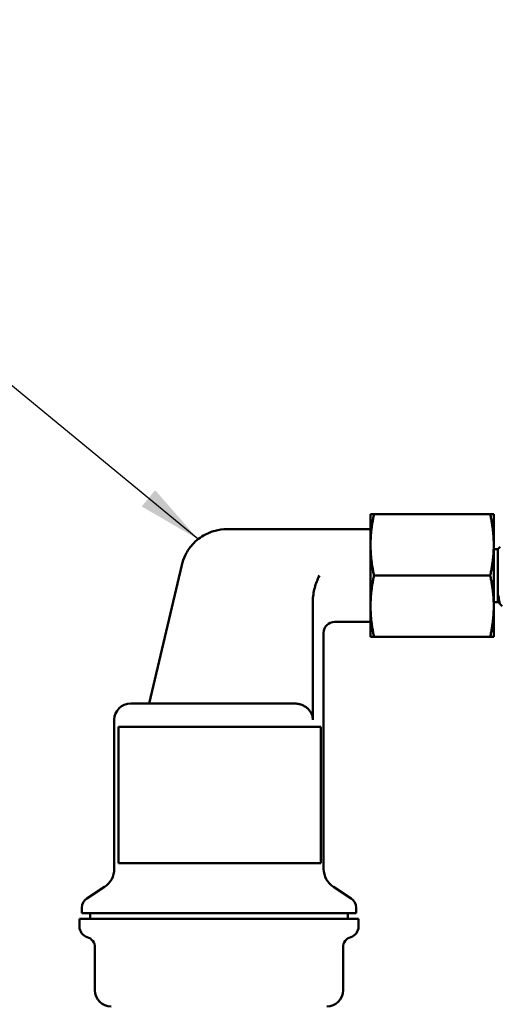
# Model space of a CAD drawing. Header units: inches. Extents: x 1 to 203, y 4 to 128.
# Tile 37 of 51: x 92.7 to 97.1, y 105.67 to 114.71. Entities that reach past the tile are written whole.
import ezdxf

# ---------------------------------------------------------------- set-up
doc = ezdxf.new("R2010")
doc.units = ezdxf.units.IN
doc.header["$LTSCALE"] = 6
doc.header["$MEASUREMENT"] = 0
doc.layers.add('Symbol (ANSI)', color=7, linetype='Continuous', lineweight=25)
doc.layers.add('Visible (ANSI)', color=7, linetype='Continuous', lineweight=50)
doc.styles.add('Note Text (ANSI)', font='tahoma.ttf')
doc.dimstyles.new('Default (ANSI)$7', dxfattribs={"dimscale": 6, "dimtxt": 0.12, "dimasz": 0.098425, "dimexe": 0.125, "dimexo": 0.0625, "dimgap": 0.031496, "dimtad": 0, "dimtih": 1, "dimtoh": 1, "dimrnd": 1e-08, "dimzin": 4, "dimdsep": 46, "dimtxsty": 'Note Text (ANSI)', "dimcen": 0.09, "dimdle": 0.393701, "dimclrd": 256, "dimclre": 256, "dimclrt": 256, "dimadec": 0, "dimazin": 1, "dimtfac": 1, "dimtofl": 0, "dimtmove": 0, "dimatfit": 3, "dimfxl": 1, "dimtolj": 1, "dimtzin": 4, "dimlwd": -1, "dimlwe": -1, "dimarcsym": 0})

msp = doc.modelspace()

# ---------------------------------------------------------------- linework, layer by layer
at = {"layer": 'Visible (ANSI)'}
for p, q in [((95.9133, 109.89), (95.9133, 110.1712)), ((95.9449, 110.1712), (95.9133, 110.1712)), ((97.0116, 110.1712), (95.9449, 110.1712)), ((97.0433, 110.1712), (97.0116, 110.1712)), ((97.0433, 109.89), (97.0433, 110.1712)), ((95.9133, 110.0337), (94.5956, 110.0337)), ((95.9133, 109.3275), (95.9133, 109.89)), ((97.0433, 109.3275), (97.0433, 109.89)), ((97.0821, 109.852), (97.0433, 109.852)), ((97.0821, 109.852), (97.1033, 109.8732)), ((97.0821, 109.852), (97.0821, 109.3654)), ((94.1815, 109.7047), (93.8833, 108.4337)), ((94.1815, 109.7047), (94.1818, 109.7058)), ((97.0116, 109.6087), (95.9449, 109.6087)), ((95.384, 108.2837), (95.384, 109.3733)), ((97.0821, 109.3654), (97.0433, 109.3654)), ((97.0821, 109.3654), (97.0862, 109.3614)), ((97.0862, 109.3614), (97.0925, 109.3614)), ((95.9133, 109.0462), (95.9133, 109.3275)), ((97.0433, 109.0462), (97.0433, 109.3275)), ((97.1019, 109.3457), (97.1207, 109.3269)), ((95.9133, 109.1837), (95.5833, 109.1837)), ((95.4833, 106.9173), (95.4833, 109.0837)), ((95.9133, 109.0462), (95.9449, 109.0462)), ((97.0116, 109.0462), (95.9449, 109.0462)), ((97.0116, 109.0462), (97.0433, 109.0462)), ((93.7133, 108.4337), (95.2128, 108.4337)), ((93.5633, 106.9173), (93.5633, 108.2837)), ((93.6013, 108.2183), (93.6013, 106.9673)), ((95.4577, 108.2183), (93.6013, 108.2183)), ((95.4577, 106.9673), (95.4577, 108.2183)), ((95.4577, 106.9673), (93.6013, 106.9673)), ((93.4722, 106.7496), (93.3103, 106.6444)), ((95.5743, 106.7496), (95.7362, 106.6444)), ((93.2648, 106.5087), (93.2648, 106.5606)), ((95.7818, 106.5087), (95.7818, 106.5606)), ((93.2648, 106.5087), (95.7818, 106.5087)), ((93.3419, 106.4587), (93.3419, 106.5087)), ((95.7046, 106.4587), (95.7046, 106.5087)), ((95.8028, 106.4587), (93.2438, 106.4587)), ((93.2438, 106.386), (93.2438, 106.4587)), ((95.8028, 106.386), (95.8028, 106.4587)), ((93.3853, 105.8017), (93.3853, 106.1947)), ((95.6613, 105.8017), (95.6613, 106.1947))]:
    msp.add_line(p, q, dxfattribs=at)
for centre, radius, start, end in [((95.5833, 109.0837), 0.1, 90, 180), ((93.7133, 108.2837), 0.15, 90, 180), ((93.3633, 106.9173), 0.2, 303, 0), ((95.6833, 106.9173), 0.2, 180, 237), ((93.3648, 106.5606), 0.1, 123, 180), ((95.6818, 106.5606), 0.1, 0, 57), ((93.3438, 106.386), 0.1, 180, 252.99231), ((95.7028, 106.386), 0.1, 287.00769, 0), ((93.2853, 106.1947), 0.1, 0, 72.99231), ((95.7613, 106.1947), 0.1, 107.00769, 180), ((93.5353, 105.8017), 0.15, 180, 270), ((95.5113, 105.8017), 0.15, 270, 0)]:
    msp.add_arc(centre, radius, start, end, dxfattribs=at)
for points, weights in [([(95.9133, 109.89), (95.9133, 110.0205), (95.9449, 110.1712)], [3.85583812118, 3.85583812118, 3.57900139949]), ([(97.0116, 110.1712), (97.0433, 110.0205), (97.0433, 109.89)], [3.57900139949, 3.85583812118, 3.85583812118]), ([(95.9449, 109.6087), (95.9133, 109.7594), (95.9133, 109.89)], [3.57900139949, 3.85583812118, 3.85583812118]), ([(97.0433, 109.89), (97.0433, 109.7594), (97.0116, 109.6087)], [3.85583812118, 3.85583812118, 3.57900139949]), ([(95.9133, 109.3275), (95.9133, 109.458), (95.9449, 109.6087)], [3.85583812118, 3.85583812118, 3.57900139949]), ([(97.0116, 109.6087), (97.0433, 109.458), (97.0433, 109.3275)], [3.57900139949, 3.85583812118, 3.85583812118]), ([(95.9449, 109.0462), (95.9133, 109.1969), (95.9133, 109.3275)], [3.57900139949, 3.85583812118, 3.85583812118]), ([(97.0433, 109.3275), (97.0433, 109.1969), (97.0116, 109.0462)], [3.85583812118, 3.85583812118, 3.57900139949])]:
    msp.add_rational_spline(points, weights, degree=2, dxfattribs=at)
for points, knots in [([(94.5956, 110.0337), (94.5593, 110.0337), (94.5228, 110.0291), (94.4506, 110.01), (94.415, 109.9955), (94.3596, 109.963), (94.339, 109.9485), (94.3011, 109.9161), (94.2833, 109.8982), (94.2464, 109.8531), (94.2279, 109.8249), (94.1996, 109.7661), (94.189, 109.7366), (94.1818, 109.7058)], [-0.00022536, -0.00022536, -0.00022536, -0.00022536, 0.00437668, 0.00437668, 0.00904855, 0.00904855, 0.01194425, 0.01194425, 0.01466753, 0.01466753, 0.01808975, 0.01808975, 0.02099751, 0.02099751, 0.02099751, 0.02099751]), ([(95.4441, 109.6087), (95.444, 109.6085), (95.4439, 109.6083), (95.4263, 109.5718), (95.4118, 109.5351), (95.3904, 109.4563), (95.384, 109.4148), (95.384, 109.3733)], [-0.0016276, -0.0016276, -0.0016276, -0.0016276, 0, 0, 0.3072497, 0.3072497, 0.6277631, 0.6277631, 0.6277631, 0.6277631]), ([(97.0864, 109.4241), (97.0864, 109.4122), (97.0864, 109.4018), (97.0863, 109.3844), (97.0863, 109.3773), (97.0863, 109.3635), (97.0862, 109.3613), (97.0862, 109.3614)], [0.000001, 0.000001, 0.000001, 0.000001, 0.1360371, 0.1360371, 0.2725755, 0.2725755, 0.4979135, 0.4979135, 0.4979135, 0.4979135]), ([(97.0864, 109.4241), (97.0879, 109.4114), (97.0893, 109.4), (97.0923, 109.3799), (97.0938, 109.3714), (97.0971, 109.356), (97.0994, 109.3482), (97.1019, 109.3457)], [-1.4130014, -1.4130014, -1.4130014, -1.4130014, -1.1982345, -1.1982345, -0.9786655, -0.9786655, -0.7021292, -0.7021292, -0.7021292, -0.7021292]), ([(97.0923, 109.3618), (97.0919, 109.3625), (97.0915, 109.3639), (97.0898, 109.3731), (97.0885, 109.3882), (97.0869, 109.4144), (97.0867, 109.4191), (97.0864, 109.4241)], [0.540004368, 0.540004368, 0.540004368, 0.540004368, 0.541118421, 0.541118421, 0.544819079, 0.544819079, 0.545578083, 0.545578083, 0.545578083, 0.545578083]), ([(95.2128, 108.4337), (95.2241, 108.4337), (95.2364, 108.4327), (95.2605, 108.4284), (95.2724, 108.425), (95.2924, 108.4173), (95.3025, 108.4125), (95.3215, 108.4008), (95.3304, 108.394), (95.3447, 108.3806), (95.3516, 108.3729), (95.3636, 108.3562), (95.3686, 108.3473), (95.376, 108.3305), (95.3791, 108.3213), (95.3831, 108.3023), (95.384, 108.2926), (95.384, 108.2837)], [1.8628911, 1.8628911, 1.8628911, 1.8628911, 1.9486429, 1.9486429, 2.0343946, 2.0343946, 2.1121873, 2.1121873, 2.18998, 2.18998, 2.2616726, 2.2616726, 2.3333652, 2.3333652, 2.4011196, 2.4011196, 2.4688739, 2.4688739, 2.4688739, 2.4688739])]:
    msp.add_open_spline(points, degree=3, knots=knots, dxfattribs=at)
msp.add_open_spline([(97.1006, 109.3474), (97.0978, 109.3522), (97.0951, 109.357), (97.0923, 109.3618)], degree=3, dxfattribs=at)

# ---------------------------------------------------------------- leaders
at = {"layer": 'Symbol (ANSI)', "annotation_type": 0, "has_hookline": 1, "hookline_direction": 1, "text_width": 16.3642}
msp.add_leader([(94.3316, 109.9418), (88.5457, 114.7107), (87.9551, 114.7107)], dimstyle='Default (ANSI)$7', override={"dimtad": 0}, dxfattribs=at)

doc.saveas('drawing.dxf')
